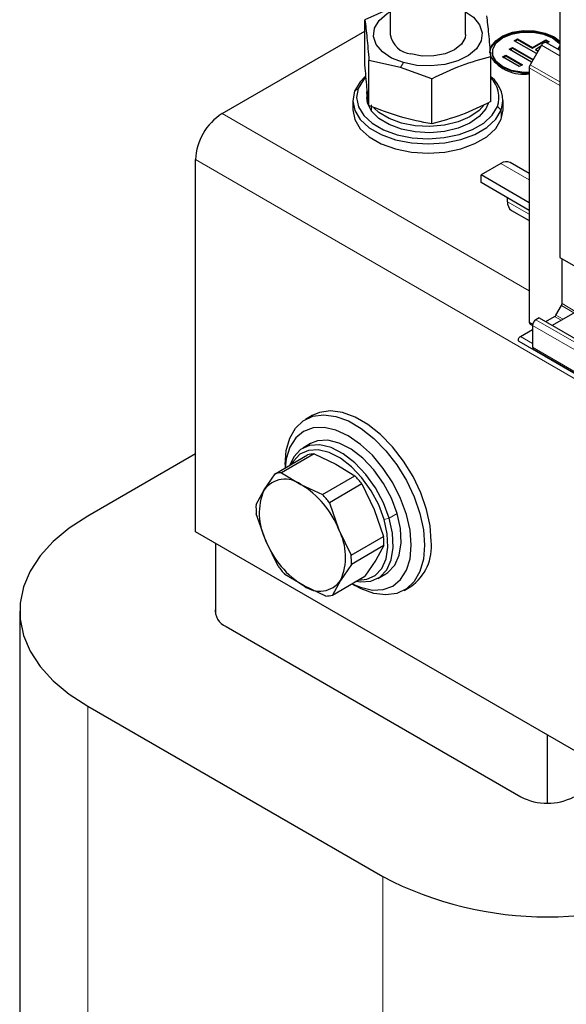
# Model space of a CAD drawing. Header units: millimetres. Extents: x 5 to 418, y 2 to 292.
# Tile 19 of 41: x 232 to 244, y 105 to 126. Entities that reach past the tile are written whole.
import ezdxf

# ---------------------------------------------------------------- set-up
doc = ezdxf.new("R2010")
doc.units = ezdxf.units.MM

msp = doc.modelspace()

# ---------------------------------------------------------------- linework, layer by layer
at = {"color": 7, "linetype": 'Continuous', "lineweight": 25}
for p, q in [((243.5731, 126.4824), (243.5731, 120.4399)), ((239.966, 126.2649), (239.966, 125.1871)), ((241.566, 125.1871), (241.566, 126.2649)), ((239.966, 125.7449), (239.4256, 125.5026)), ((239.4256, 124.5413), (239.4256, 125.5026)), ((236.382, 123.505), (239.4256, 125.2621)), ((243.453, 125.1378), (243.5731, 125.0491)), ((243.453, 125.1215), (243.5731, 125.0328)), ((242.4986, 124.8729), (242.5695, 124.9136)), ((242.5695, 124.9136), (243.0089, 124.6591)), ((242.5695, 124.8973), (242.5695, 124.9136)), ((242.6052, 125.0565), (242.6761, 125.0972)), ((243.0796, 124.7817), (242.6052, 125.0565)), ((242.6194, 125.0483), (242.6761, 125.0809)), ((242.6761, 125.0972), (242.9937, 124.9132)), ((242.6761, 125.0809), (242.6761, 125.0972)), ((242.6761, 125.0809), (242.9937, 124.8969)), ((243.1838, 124.9622), (242.9434, 124.5457)), ((242.9937, 124.9132), (243.2771, 125.0762)), ((242.9937, 124.8969), (243.2771, 125.0599)), ((242.9937, 124.8969), (242.9937, 124.9132)), ((243.1656, 124.9306), (243.0643, 124.8723)), ((243.2771, 125.0762), (243.3476, 125.0353)), ((243.2771, 125.0599), (243.2771, 125.0762)), ((243.2771, 125.0599), (243.3335, 125.0272)), ((243.2838, 125.0199), (243.5731, 124.8529)), ((243.3476, 125.0353), (243.3023, 125.0092)), ((243.5731, 124.9436), (243.5339, 124.8756)), ((242.1064, 123.7611), (242.1064, 124.7223)), ((242.1374, 124.8113), (242.1374, 124.7949)), ((242.3567, 124.7098), (242.4275, 124.7505)), ((242.7096, 124.5053), (242.3567, 124.7098)), ((242.3709, 124.7016), (242.4275, 124.7342)), ((242.4275, 124.7505), (242.7805, 124.546)), ((242.4275, 124.7342), (242.4275, 124.7505)), ((242.4275, 124.7342), (242.7663, 124.5379)), ((242.9735, 124.5978), (242.4986, 124.8729)), ((242.5128, 124.8647), (242.5695, 124.8973)), ((242.5695, 124.8973), (243.0018, 124.6469)), ((243.0643, 124.8723), (243.115, 124.8429)), ((243.0643, 124.856), (243.0643, 124.8723)), ((243.0643, 124.856), (243.1079, 124.8307)), ((240.1808, 124.4863), (239.5106, 124.6374)), ((239.5106, 123.6761), (239.5106, 124.6374)), ((240.851, 124.2473), (240.1808, 124.4863)), ((242.7805, 124.546), (242.7096, 124.5053)), ((242.9227, 124.476), (242.9227, 119.067)), ((240.851, 123.286), (240.851, 124.2473)), ((239.466, 123.9786), (239.466, 123.8479)), ((239.4684, 123.9328), (239.466, 123.9786)), ((239.166, 123.7826), (239.166, 123.5867)), ((242.366, 123.5867), (242.366, 123.7826)), ((242.3272, 123.3843), (242.366, 123.5867)), ((235.8163, 114.6048), (235.8163, 122.5252)), ((242.3217, 122.4439), (241.8974, 122.199)), ((242.9227, 122.2322), (242.5217, 122.4637)), ((242.9227, 121.6071), (241.8974, 122.199)), ((241.8974, 122.0357), (241.8974, 122.199)), ((242.9227, 121.4438), (241.8974, 122.0357)), ((242.4631, 121.6273), (242.4631, 121.7091)), ((242.5459, 121.4442), (242.9227, 121.2267)), ((243.5731, 120.4399), (246.4298, 118.7907)), ((243.6227, 119.46), (243.6228, 120.4112)), ((244.259, 119.4845), (243.4144, 118.9969)), ((243.4938, 119.2162), (243.6103, 119.4181)), ((243.1347, 119.1583), (243.064, 119.1175)), ((243.1347, 119.1583), (244.5065, 118.3663)), ((243.2765, 119.0765), (243.4641, 119.1848)), ((242.7352, 118.764), (242.9933, 118.913)), ((242.9434, 119.0212), (242.9933, 118.9924)), ((242.9933, 118.995), (242.9933, 118.5308)), ((242.7052, 118.6631), (243.944, 117.9476)), ((244.5696, 117.5868), (243.014, 118.485)), ((243.014, 118.485), (243.2483, 118.3497)), ((243.2483, 118.3497), (244.8039, 117.4515)), ((238.3019, 117.077), (238.1605, 116.9954)), ((238.269, 116.4807), (238.0993, 116.3828)), ((235.8163, 116.2618), (233.5253, 114.9392)), ((237.511, 115.8395), (238.2037, 116.2394)), ((238.3445, 116.2606), (237.6517, 115.8607)), ((238.3445, 116.2606), (238.8072, 116.0456)), ((237.7255, 116.0339), (237.7255, 115.9634)), ((238.8072, 116.0456), (239.2131, 115.7979)), ((237.2799, 115.4961), (237.511, 115.8395)), ((237.6517, 115.8607), (238.0577, 115.6129)), ((238.5204, 115.398), (239.2131, 115.7979)), ((237.1057, 115.1854), (237.2799, 115.4961)), ((238.0577, 115.6129), (238.5204, 115.398)), ((239.3603, 115.6233), (238.6676, 115.2234)), ((239.3603, 115.6233), (239.6204, 115.0813)), ((238.6676, 115.2234), (238.8709, 114.6486)), ((239.6204, 115.0813), (239.8237, 114.5065)), ((237.3154, 114.4148), (237.1121, 114.9897)), ((238.8709, 114.6486), (239.131, 114.1066)), ((251.4874, 105.5581), (235.8163, 114.6048)), ((239.131, 114.1066), (239.8237, 114.5065)), ((236.2405, 114.3598), (236.2405, 112.8492)), ((237.5755, 113.8728), (237.3154, 114.4148)), ((239.8302, 114.3108), (239.1374, 113.9109)), ((239.8302, 114.3108), (239.6559, 114.0001)), ((239.1374, 113.9109), (238.9064, 113.5674)), ((239.6559, 114.0001), (239.4249, 113.6566)), ((238.1287, 113.4505), (237.7228, 113.6983)), ((238.7322, 113.2567), (239.4249, 113.6566)), ((239.6992, 113.6114), (239.8689, 113.7094)), ((238.5914, 113.2356), (238.1287, 113.4505)), ((238.9064, 113.5674), (238.7322, 113.2567)), ((239.1491, 113.4974), (239.2102, 113.4621)), ((240.2603, 113.358), (240.4017, 113.4396)), ((232.0725, 112.9145), (232.0725, 88.4183)), ((236.4668, 112.5879), (242.7459, 108.9631)), ((233.5253, 110.8898), (239.8044, 107.2649)), ((243.3116, 108.8278), (243.3116, 110.2778))]:
    msp.add_line(p, q, dxfattribs=at)
at = {"color": 7, "linetype": 'Continuous', "lineweight": 18}
for p, q in [((243.5731, 124.7374), (243.1838, 124.9622)), ((240.2438, 124.5891), (240.1808, 124.4863)), ((242.9434, 124.5457), (243.5731, 124.1822)), ((243.5731, 124.1006), (242.9227, 124.476)), ((239.2829, 124.0402), (239.2049, 123.9849)), ((239.567, 123.6886), (239.567, 123.558)), ((242.2491, 123.6557), (242.3272, 123.5803)), ((242.9227, 119.7291), (236.382, 123.505)), ((242.3272, 123.3843), (242.3272, 123.5803)), ((264.242, 106.1154), (235.8163, 122.5252)), ((242.9227, 122.0969), (242.3217, 122.4439)), ((242.9227, 121.362), (242.4631, 121.6273)), ((243.9196, 119.2886), (243.6227, 119.46)), ((243.8772, 119.2641), (243.6103, 119.4181)), ((242.9227, 119.067), (242.9972, 119.024)), ((243.064, 119.1175), (244.6197, 118.2193)), ((243.4641, 119.1848), (243.602, 119.1052)), ((243.6441, 119.1295), (243.4938, 119.2162)), ((244.5489, 118.0969), (242.9933, 118.995)), ((244.1194, 117.8466), (242.7052, 118.6631)), ((242.9933, 118.615), (242.7352, 118.764)), ((242.9933, 118.5308), (244.5489, 117.6326)), ((239.8355, 114.8667), (239.9443, 114.8942)), ((240.1141, 114.9922), (239.9443, 114.8942)), ((233.5253, 110.8898), (233.5253, 86.3936)), ((239.8044, 107.2649), (239.8044, 82.7687))]:
    msp.add_line(p, q, dxfattribs=at)
at = {"color": 7, "linetype": 'Continuous', "lineweight": 25, "flags": 128}
for points in [[(240.2438, 124.5891), (239.9935, 124.6875), (239.7959, 124.82), (239.6643, 124.9774), (239.6079, 125.1492), (239.6304, 125.3235), (239.7302, 125.4885), (239.9007, 125.633), (239.966, 125.672)], [(241.566, 125.672), (241.7362, 125.5542), (241.8677, 125.3967), (241.9242, 125.225), (241.9017, 125.0506), (241.8018, 124.8856), (241.6314, 124.7411), (241.402, 124.627), (241.1292, 124.5511), (240.8317, 124.5185), (240.5297, 124.5315), (240.2438, 124.5891)], [(241.566, 125.1871), (241.5567, 125.1168), (241.4804, 124.9792), (241.3341, 124.8619), (241.1323, 124.7765), (240.8946, 124.7312), (240.6443, 124.7306), (240.4059, 124.7747)], [(242.0874, 124.8113), (242.1146, 124.9308), (242.21, 125.057), (242.3655, 125.1613), (242.5674, 125.2346), (242.7978, 125.2702), (243.0361, 125.265), (243.2612, 125.2196), (243.453, 125.1378)], [(242.0874, 124.7949), (242.1146, 124.9145), (242.21, 125.0406), (242.3655, 125.145), (242.5674, 125.2182), (242.7978, 125.2539), (243.0361, 125.2487), (243.2612, 125.2032), (243.453, 125.1215)], [(242.9227, 124.3788), (242.77, 124.3836), (242.5469, 124.4255), (242.357, 124.5051), (242.2191, 124.6147), (242.1466, 124.7435), (242.1466, 124.879), (242.2191, 125.0078), (242.357, 125.1174), (242.5469, 125.197), (242.77, 125.2389), (243.0047, 125.2389), (243.2278, 125.197), (243.4177, 125.1174), (243.4177, 125.1174)], [(243.4177, 125.1174), (243.5556, 125.0078), (243.5731, 124.9866)], [(243.1838, 124.9622), (243.1945, 124.9785), (243.2068, 124.9931), (243.22, 125.0054), (243.2338, 125.0149), (243.2476, 125.0213), (243.2609, 125.0243), (243.2731, 125.0239), (243.2838, 125.0199)], [(242.9227, 124.3625), (242.77, 124.3673), (242.5469, 124.4092), (242.357, 124.4888), (242.2191, 124.5984), (242.1466, 124.7272), (242.1374, 124.7949)], [(239.4396, 124.2992), (239.322, 124.1804), (239.2049, 123.9849)], [(239.44, 124.2769), (239.3942, 124.2259), (239.2829, 124.0402)], [(239.2049, 123.9849), (239.166, 123.7793), (239.2074, 123.5739), (239.327, 123.3789), (239.5187, 123.2042), (239.7729, 123.0584), (240.077, 122.949), (240.4156, 122.8814), (240.7717, 122.859), (241.1276, 122.8829), (241.4654, 122.9519), (241.7681, 123.0625), (242.0205, 123.2093), (242.21, 123.3848), (242.3272, 123.5803)], [(239.2829, 124.0402), (239.246, 123.8448), (239.2854, 123.6496), (239.3989, 123.4644), (239.581, 123.2984), (239.8226, 123.16), (240.1114, 123.056), (240.4331, 122.9918), (240.7714, 122.9705), (241.1095, 122.9932), (241.4304, 123.0587), (241.718, 123.1639), (241.9578, 123.3033), (242.1378, 123.47), (242.2491, 123.6557)], [(239.567, 123.558), (239.4816, 123.7321), (239.466, 123.8479)], [(242.0472, 123.7206), (241.9966, 123.606), (241.8605, 123.443), (241.6609, 123.3036), (241.4092, 123.1958), (241.1201, 123.1259), (240.8105, 123.0979), (240.4983, 123.1136), (240.2016, 123.1719), (239.9378, 123.2695), (239.722, 123.4008), (239.567, 123.558)], [(241.9714, 123.6976), (241.8605, 123.5737), (241.6609, 123.4342), (241.4092, 123.3264), (241.1201, 123.2565), (240.8105, 123.2286), (240.4983, 123.2442), (240.2016, 123.3025), (239.9378, 123.4002), (239.722, 123.5314), (239.614, 123.6309)], [(239.166, 123.5867), (239.166, 123.5834), (239.2074, 123.3779), (239.327, 123.1829), (239.5187, 123.0082), (239.7729, 122.8625), (240.077, 122.753), (240.4156, 122.6854), (240.7717, 122.663), (241.1276, 122.6869), (241.4654, 122.7559), (241.7681, 122.8666), (242.0205, 123.0133), (242.21, 123.1889), (242.3272, 123.3843)], [(242.7052, 118.6631), (242.6978, 118.6703), (242.6936, 118.6814), (242.693, 118.6954), (242.696, 118.7111), (242.7024, 118.7272), (242.7116, 118.7421), (242.7229, 118.7548), (242.7352, 118.764)], [(240.8367, 114.4011), (240.8115, 114.7308), (240.7365, 115.0784), (240.6143, 115.4322), (240.4492, 115.78), (240.2467, 116.1101), (240.0137, 116.4112), (239.7582, 116.673), (239.4888, 116.8867), (239.2148, 117.0449), (238.9454, 117.1422), (238.6899, 117.1754), (238.457, 117.1433), (238.3019, 117.077)], [(237.7255, 116.0339), (237.7508, 116.3344), (237.8257, 116.5955), (237.9479, 116.8082), (238.113, 116.9654), (238.3155, 117.0617), (238.5485, 117.0938), (238.804, 117.0606), (239.0734, 116.9632), (239.3474, 116.805), (239.6168, 116.5914), (239.8723, 116.3296), (240.1053, 116.0285), (240.3078, 115.6984), (240.4729, 115.3506), (240.595, 114.9968), (240.67, 114.6491), (240.6953, 114.3195)], [(240.4125, 114.3195), (240.3867, 114.637), (240.3102, 114.9722), (240.1861, 115.3121), (240.019, 115.6437), (239.8154, 115.9541), (239.5831, 116.2316), (239.3311, 116.4654), (239.069, 116.6465), (238.8069, 116.768), (238.5548, 116.8252), (238.3226, 116.8159), (238.119, 116.7405), (237.9519, 116.6019), (237.8277, 116.4053), (237.7513, 116.1584), (237.728, 115.9648)], [(240.1141, 114.9922), (239.9914, 115.319), (239.8225, 115.6345), (239.6158, 115.9231), (239.3817, 116.17), (239.132, 116.3631), (238.879, 116.4926), (238.6356, 116.5521), (238.4139, 116.5384), (238.269, 116.4807)], [(239.9443, 114.8942), (239.8217, 115.221), (239.6528, 115.5366), (239.4461, 115.8251), (239.212, 116.0721), (238.9623, 116.2652), (238.7093, 116.3947), (238.4659, 116.4541), (238.2442, 116.4404), (238.0554, 116.3544), (237.9089, 116.2004), (237.8224, 116.0193)], [(239.8355, 114.8667), (239.719, 115.1772), (239.5586, 115.4769), (239.3622, 115.751), (239.1398, 115.9857), (238.9025, 116.1691), (238.6622, 116.2921), (238.431, 116.3486), (238.2204, 116.3356), (238.041, 116.2539), (237.9018, 116.1075), (237.8647, 116.0437)], [(233.5253, 114.9392), (233.1281, 114.6804), (232.7878, 114.3958), (232.5095, 114.0896), (232.2971, 113.7663), (232.1538, 113.4306), (232.0816, 113.0874), (232.0816, 112.7416), (232.1538, 112.3984), (232.2971, 112.0626), (232.5095, 111.7393), (232.7878, 111.4332), (233.1281, 111.1486), (233.5253, 110.8898)], [(239.246, 113.5533), (239.3326, 113.5401), (239.5543, 113.5537), (239.7432, 113.6397), (239.8897, 113.7938), (239.9865, 114.0082), (240.0289, 114.2722), (240.0146, 114.5726), (239.9443, 114.8942)], [(239.2882, 113.5777), (239.465, 113.5932), (239.6444, 113.675), (239.7836, 113.8213), (239.8756, 114.025), (239.9158, 114.2758), (239.9022, 114.5612), (239.8355, 114.8667)], [(239.8689, 113.7094), (239.9129, 113.7377), (240.0594, 113.8918), (240.1563, 114.1062), (240.1986, 114.3702), (240.1843, 114.6706), (240.1141, 114.9922)], [(239.1516, 113.4989), (239.3311, 113.4221), (239.5831, 113.3649), (239.8154, 113.3742), (240.019, 113.4496), (240.1861, 113.5883), (240.3102, 113.7848), (240.3867, 114.0317), (240.4125, 114.3195)], [(240.6953, 114.3195), (240.67, 114.019), (240.595, 113.7579), (240.4729, 113.5452), (240.3078, 113.388), (240.1053, 113.2917), (239.8723, 113.2596), (239.6168, 113.2928), (239.3474, 113.3902), (239.2102, 113.4621)]]:
    msp.add_lwpolyline(points, dxfattribs=at)
at = {"color": 7, "linetype": 'Continuous', "lineweight": 25}
for centre, radius, start, end in [((240.4591, 125.2722), 0.5003, 189.79422, 263.89847), ((242.8029, 125.1821), 0.8408, 214.07778, 278.19382), ((243.0669, 124.4711), 0.1443, 148.85627, 178.0435), ((241.7238, 123.7796), 0.6355, 341.71728, 52.97612), ((241.6982, 123.8458), 0.5828, 340.96612, 45.5332), ((237.0445, 122.4693), 1.2294, 122.60548, 177.39452), ((242.4388, 122.2803), 0.2012, 65.69288, 125.61758), ((242.6591, 121.6057), 0.1972, 173.70115, 234.98667), ((243.5362, 119.4629), 0.0866, 328.85556, 358.04302), ((242.9732, 119.0623), 0.0508, 174.66901, 234.01881), ((243.1468, 118.988), 0.1537, 122.60492, 177.38997), ((243.4177, 119.2582), 0.0869, 302.32605, 331.10159), ((243.0433, 118.5258), 0.0503, 174.37443, 234.30265), ((238.3556, 115.7077), 0.5529, 91.15057, 105.94352), ((237.7262, 115.1726), 0.5512, 53.02826, 144.06583), ((237.6628, 115.3079), 0.5529, 91.15057, 105.94352), ((237.5516, 114.2473), 2.2726, 37.26233, 43.02167), ((238.426, 114.9925), 1.2519, 156.28167, 207.48016), ((237.0513, 113.9392), 1.953, 21.30069, 58.98331), ((236.8589, 113.8474), 2.2726, 37.26233, 43.02167), ((238.5386, 115.1345), 1.4338, 177.96529, 185.79655), ((237.7603, 114.071), 1.2519, 336.28167, 27.48016), ((238.3972, 114.3617), 1.4338, 357.96529, 5.79655), ((239.1351, 115.1243), 1.953, 201.30069, 238.98331), ((239.7969, 114.2924), 1.0455, 305.34553, 5.96665), ((237.7045, 113.9618), 1.4338, 357.96529, 5.79655), ((239.3843, 115.2488), 2.2726, 217.26233, 223.02167), ((238.4601, 113.8909), 0.5512, 233.02826, 324.06583), ((238.5803, 113.7884), 0.5529, 271.15057, 285.94352), ((236.6108, 112.9323), 0.3733, 172.69082, 247.31456), ((243.3116, 110.0548), 1.2296, 242.60967, 297.39033), ((243.3116, 114.0093), 7.6018, 242.52431, 297.47569)]:
    msp.add_arc(centre, radius, start, end, dxfattribs=at)
for points, knots in [([(242.1064, 124.7223), (242.0923, 124.8885), (242.0639, 125.2209), (242.0356, 125.4653), (242.0215, 125.5875)], [0, 0, 0, 0, 0.4999949, 1, 1, 1, 1]), ([(239.4256, 125.5026), (239.4398, 125.3804), (239.4681, 125.136), (239.4964, 124.8036), (239.5106, 124.6374)], [0, 0, 0, 0, 0.4999949, 1, 1, 1, 1]), ([(240.851, 124.2473), (241.0602, 124.3484), (241.4787, 124.5508), (241.8972, 124.6652), (242.1064, 124.7223)], [0, 0, 0, 0, 0.4999949, 1, 1, 1, 1]), ([(239.5106, 123.6761), (239.4964, 123.7983), (239.4681, 124.0427), (239.4398, 124.3751), (239.4256, 124.5413)], [0, 0, 0, 0, 0.4999949, 1, 1, 1, 1]), ([(240.851, 123.286), (240.6272, 123.3291), (240.1804, 123.4152), (239.7336, 123.5893), (239.5106, 123.6761)], [0, 0, 0, 0, 0.50087292, 1, 1, 1, 1]), ([(242.1064, 123.7611), (241.8972, 123.6599), (241.4787, 123.4576), (241.0602, 123.3432), (240.851, 123.286)], [0, 0, 0, 0, 0.4999949, 1, 1, 1, 1])]:
    msp.add_open_spline(points, degree=3, knots=knots, dxfattribs=at)

doc.saveas('drawing.dxf')
